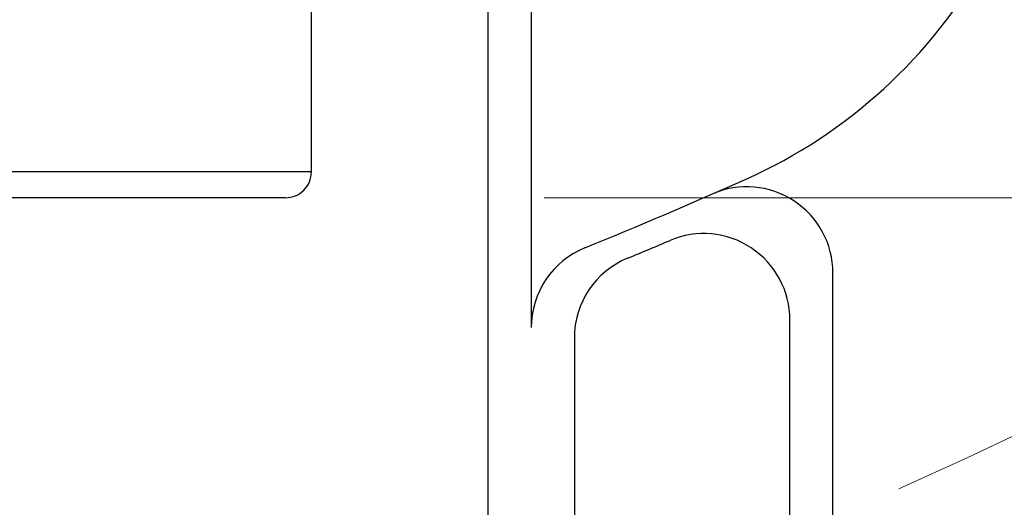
# Model space of a CAD drawing. Header units: millimetres. Extents: x 0 to 1300, y 0 to 891.
# Tile 56 of 141: x 205.07 to 216.49, y 537.71 to 543.36. Entities that reach past the tile are written whole.
import ezdxf

# ---------------------------------------------------------------- set-up
doc = ezdxf.new("R2010")
doc.units = ezdxf.units.MM
doc.header["$LTSCALE"] = 0.545669
doc.linetypes.add('CENTER', pattern=[50.8, 31.75, -6.35, 6.35, -6.35])
doc.layers.add('NoLayerName_001', color=7, linetype='Continuous')
doc.styles.get("Standard").update_dxf_attribs({"font": 'txt', "bigfont": 'extfont2'})
doc.dimstyles.get("Standard").update_dxf_attribs({"dimtxt": 2.5, "dimasz": 2.5, "dimexe": 1, "dimexo": 1, "dimtad": 1, "dimdec": 3, "dimzin": 0, "dimdsep": 46, "dimtxsty": 'Standard', "dimcen": 2.5, "dimadec": 3, "dimazin": 0, "dimtfac": 0.75, "dimtdec": 3, "dimtmove": 0, "dimatfit": 3, "dimfxl": 1, "dimarcsym": 0})

# ---------------------------------------------------------------- blocks, each defined once
blk = doc.blocks.new('_OPEN30')
at = {"color": 0, "linetype": 'ByBlock', "lineweight": -2}
for p, q in [((-1, 0.267949), (0, 0)), ((0, 0), (-1, -0.267949)), ((0, 0), (-1, 0))]:
    blk.add_line(p, q, dxfattribs=at)
blk = doc.blocks.new('*D28')
at = {"layer": 'Defpoints', "color": 0}
for p in [(262.5, 600), (270.821, 600), (208.15, 541.3)]:
    blk.add_point(p, dxfattribs=at)
at = {"layer": 'NoLayerName_001', "color": 0, "linetype": 'Continuous', "lineweight": 13}
for p, q in [((265.5, 600), (273.821, 600)), ((270.821, 545.8), (270.821, 595.5)), ((211.15, 541.3), (273.821, 541.3))]:
    blk.add_line(p, q, dxfattribs=at)
at = {"layer": 'NoLayerName_001', "color": 0, "lineweight": 13, "xscale": 4.5, "yscale": 4.5, "zscale": 4.5}
for p, rotation in [((270.821, 600), 90), ((270.821, 541.3), 270)]:
    blk.add_blockref('_OPEN30', p, dxfattribs=dict(at, rotation=rotation))
at = {"layer": 'NoLayerName_001', "color": 0, "lineweight": 13, "insert": (261.6, 570.65), "char_height": 10.5, "attachment_point": 5, "rotation": 90}
blk.add_mtext('\\W0.8000;５９', dxfattribs=at)

msp = doc.modelspace()

# ---------------------------------------------------------------- linework, layer by layer
at = {"layer": 'NoLayerName_001', "color": 7, "linetype": 'Continuous', "lineweight": 25}
for p, q in [((210.5, 529.99071479), (210.5, 545.45637882)), ((211, 543.48666662), (211, 539.79404268)), ((211, 543.48666662), (211, 539.79404268)), ((210.5, 529.99071479), (210.5, 542.0173918)), ((214.5, 535.9999394), (214.5, 540.42645536)), ((214, 535.9999394), (214, 539.8847167)), ((211.5, 539.6750689), (211.5, 528.8999394)), ((211.5, 539.6750689), (211.5, 528.8999394))]:
    msp.add_line(p, q, dxfattribs=at)
at = {"layer": 'NoLayerName_001', "color": 60, "linetype": 'Continuous', "lineweight": 25}
for p, q in [((208.45000031, 541.6), (208.45000031, 543.79994683)), ((208.45000031, 541.6), (197.55000031, 541.6)), ((208.14999905, 541.3), (197.85000095, 541.3))]:
    msp.add_line(p, q, dxfattribs=at)
at = {"layer": 'NoLayerName_001', "color": 4, "linetype": 'CENTER', "lineweight": 13}
msp.add_arc((187.5, 599.9999394), 68, 294.0993003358, 305.9007049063, dxfattribs=at)
at = {"layer": 'NoLayerName_001', "color": 7, "linetype": 'Continuous', "lineweight": 25}
for centre, radius, start, end in [((211.04026111, 546.99186353), 6, 294.202101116, 330.650382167), ((211.04026111, 546.99186353), 6, 293.94544233, 294.202101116), ((187.5, 599.9999394), 64, 292.1432207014, 293.9454423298), ((187.5, 599.9999394), 64, 292.1432207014, 293.9454423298), ((213.5, 540.42645536), 1, 0, 113.578178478), ((213, 539.8847167), 1, 0, 112.98594802), ((212, 539.79404268), 1, 112.143220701, 180), ((212, 539.79404268), 1, 112.143220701, 180), ((187.5, 599.9999394), 64.3, 292.5102306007, 292.9859480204), ((187.5, 599.9999394), 64.3, 292.5102306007, 292.9859480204), ((212.5, 539.6750689), 1, 112.510230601, 180), ((212.5, 539.6750689), 1, 112.510230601, 180)]:
    msp.add_arc(centre, radius, start, end, dxfattribs=at)
at = {"layer": 'NoLayerName_001', "color": 60, "linetype": 'Continuous', "lineweight": 25}
msp.add_arc((208.15000031, 541.6), 0.3, 269.999761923, 0, dxfattribs=at)

# ---------------------------------------------------------------- dimensions: what is measured, and where the dimension line sits
at = {"layer": 'NoLayerName_001', "color": 3, "linetype": 'Continuous', "lineweight": 13}
dim = msp.add_linear_dim(base=(270.82098415, 600), p1=(208.14999905, 541.3), p2=(262.5, 600), angle=90, text='\\W0.8000;５９', dimstyle='Standard', override={"dimtxt": 10.5, "dimasz": 4.5, "dimexe": 3, "dimexo": 3, "dimgap": 3, "dimzin": 8, "dimblk": 'OPEN30', "dimclrd": 0, "dimclre": 0, "dimclrt": 0, "dimtp": 0, "dimtm": 0, "dimlwd": 13, "dimlwe": 13}, dxfattribs=at)
dim.commit()
dim.dimension.update_dxf_attribs({"geometry": '*D28', "text_midpoint": (270.82098415, 570.64999977), "dimtype": 160})

doc.saveas('drawing.dxf')
